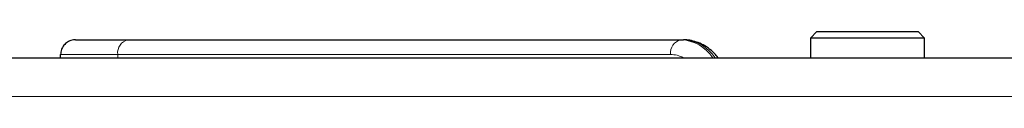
# Paper-space layout 'Blatt5' of a CAD drawing. Header units: millimetres. Extents: x 5 to 418, y 2 to 292.
# Tile 8 of 20: x 175.88 to 206.07, y 259.56 to 261.54. Entities that reach past the tile are written whole.
import ezdxf

# ---------------------------------------------------------------- set-up
doc = ezdxf.new("R2010")
doc.units = ezdxf.units.MM

psp = doc.layouts.new('Blatt5')

# ---------------------------------------------------------------- linework, layer by layer
at = {"color": 7, "linetype": 'Continuous', "lineweight": 25}
for p, q in [((200.3264, 261.5396), (200.1264, 261.3396)), ((200.3264, 261.5396), (203.4264, 261.5396)), ((203.6264, 261.3396), (203.4264, 261.5396)), ((177.5833, 261.2896), (179.2019, 261.2896)), ((179.2019, 261.2896), (196.1578, 261.2896)), ((196.1578, 261.2896), (196.2285, 261.2896)), ((200.1264, 261.3396), (200.1264, 260.7396)), ((203.6264, 261.3396), (200.1264, 261.3396)), ((203.6264, 260.7396), (203.6264, 261.3396)), ((144.3848, 260.7396), (223.8679, 260.7396)), ((177.1328, 260.7396), (177.1328, 260.8396))]:
    psp.add_line(p, q, dxfattribs=at)
at = {"color": 7, "linetype": 'Continuous', "lineweight": 18}
for p, q in [((178.8837, 260.8396), (177.1328, 260.8396)), ((178.8837, 260.7396), (178.8837, 260.8396)), ((195.8396, 260.8396), (178.8837, 260.8396)), ((223.8679, 259.5551), (144.3848, 259.5551))]:
    psp.add_line(p, q, dxfattribs=at)
for centre, radius, start, end in [((179.2815, 260.8959), 0.4017, 101.42175, 188.04947), ((196.2373, 260.8959), 0.4017, 101.42175, 188.04947), ((196.0996, 260.0492), 1.2418, 33.78049, 87.31618), ((196.1703, 260.0492), 1.2418, 33.78049, 87.31618), ((195.834, 260.0179), 0.8217, 61.43566, 89.60932)]:
    psp.add_arc(centre, radius, start, end, dxfattribs=at)
at = {"color": 7, "linetype": 'Continuous', "lineweight": 25}
for points, knots in [([(177.5833, 261.2896), (177.5802, 261.2896), (177.5468, 261.2894), (177.4631, 261.279), (177.3394, 261.2283), (177.2253, 261.1259), (177.1477, 260.9913), (177.1378, 260.8902), (177.1328, 260.8396)], [0, 0, 0, 0, 0.0134637, 0.1420894, 0.3567824, 0.5712534, 0.785625, 1, 1, 1, 1]), ([(197.2922, 260.7396), (197.2572, 260.7835), (197.1144, 260.9627), (196.8088, 261.1722), (196.4676, 261.2808), (196.2781, 261.2878), (196.2285, 261.2896)], [0, 0, 0, 0, 0.1297372, 0.5298321, 0.8769391, 1, 1, 1, 1])]:
    psp.add_open_spline(points, degree=3, knots=knots, dxfattribs=at)

doc.saveas('drawing.dxf')
